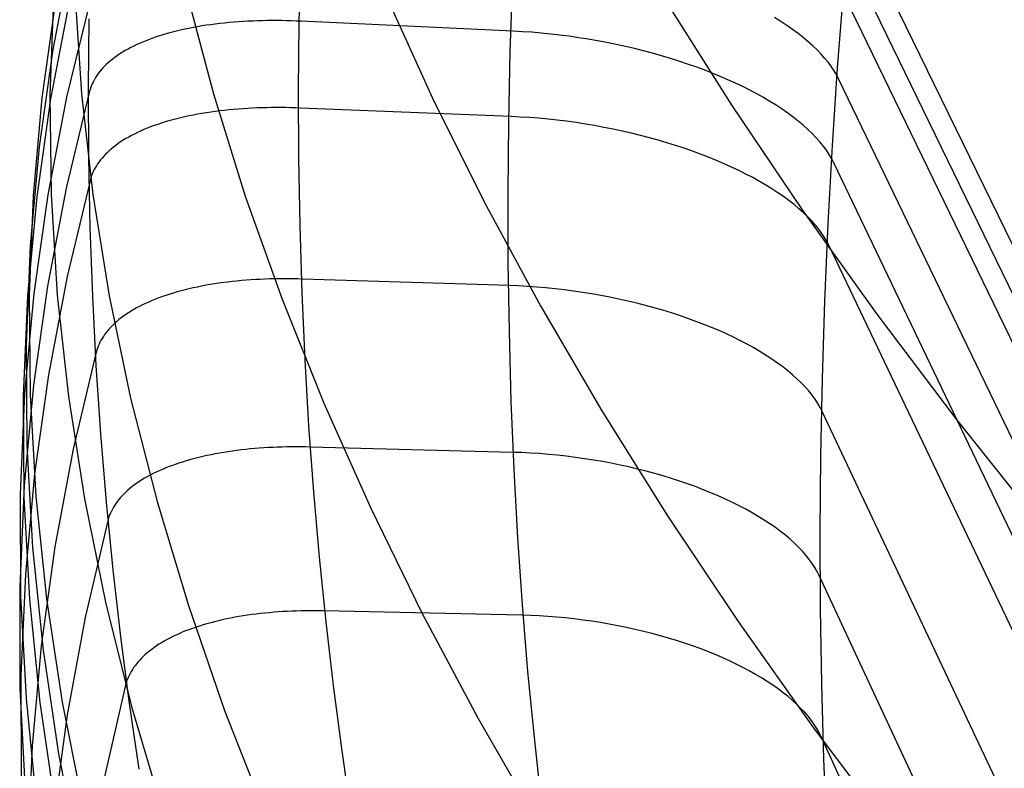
# Model space of a CAD drawing. Header units: millimetres. Extents: x 119 to 175.9, y -203.1 to -153.8.
# Tile 236 of 256: x 171.3 to 172.5, y -197.7 to -196.8. Entities that reach past the tile are written whole.
import ezdxf

# ---------------------------------------------------------------- set-up
doc = ezdxf.new("R2010")
doc.units = ezdxf.units.MM
doc.header["$MEASUREMENT"] = 0
doc.layers.add('Livello 03', color=5, linetype='Continuous', true_color=0x0000ff)

msp = doc.modelspace()

# ---------------------------------------------------------------- linework, layer by layer
at = {"layer": 'Livello 03'}
for p, q in [((174.3273, -200.7163, 53.0322), (172.3499, -196.6618, 44.7774)), ((171.3933, -196.7124, 45.2111), (171.3706, -196.8306, 45.4875)), ((171.6747, -196.7138, 44.6342), (171.6728, -196.7974, 44.6363)), ((174.3172, -200.7704, 53.0131), (172.3464, -196.7133, 44.7797)), ((171.9351, -196.7465, 44.565), (171.932, -196.8333, 44.5689)), ((172.3414, -196.7574, 44.7739), (172.334, -196.8531, 44.7736)), ((171.3739, -196.771, 45.4905), (171.3571, -196.89, 45.7685)), ((171.3713, -196.7662, 46.0765), (171.3668, -196.887, 46.3572)), ((171.4161, -196.7708, 44.9314), (171.3874, -196.8894, 45.2031)), ((171.3975, -196.763, 46.6633), (171.4055, -196.8853, 46.9451)), ((171.5348, -196.7604, 47.8204), (171.5678, -196.8851, 48.1001)), ((171.7796, -196.7639, 48.9351), (171.837, -196.8905, 49.208)), ((174.3068, -200.8222, 52.9891), (172.3429, -196.7648, 44.7817)), ((171.3905, -196.7725, 45.2082), (171.3677, -196.8915, 45.4835)), ((172.124, -196.772, 49.9919), (172.2046, -196.8996, 50.2543)), ((171.4146, -196.7929, 44.9191), (171.4138, -196.8784, 44.9185)), ((171.616, -196.7957, 44.6709), (171.6101, -196.796, 44.6736)), ((171.6218, -196.7955, 44.6683), (171.616, -196.7957, 44.6709)), ((171.6278, -196.7953, 44.6658), (171.6218, -196.7955, 44.6683)), ((171.6337, -196.7952, 44.6634), (171.6278, -196.7953, 44.6658)), ((171.6396, -196.7952, 44.6611), (171.6337, -196.7952, 44.6634)), ((171.6456, -196.7952, 44.659), (171.6396, -196.7952, 44.6611)), ((171.6515, -196.7952, 44.6569), (171.6456, -196.7952, 44.659)), ((171.6575, -196.7953, 44.655), (171.6515, -196.7952, 44.6569)), ((171.6634, -196.7955, 44.6532), (171.6575, -196.7953, 44.655)), ((171.6694, -196.7957, 44.6515), (171.6634, -196.7955, 44.6532)), ((171.6753, -196.7959, 44.6499), (171.6694, -196.7957, 44.6515)), ((172.2648, -196.7963, 44.657), (172.2571, -196.7915, 44.6495)), ((171.5274, -196.8069, 44.7273), (171.5224, -196.8081, 44.7317)), ((171.5324, -196.8057, 44.723), (171.5274, -196.8069, 44.7273)), ((171.5376, -196.8047, 44.7188), (171.5324, -196.8057, 44.723)), ((171.5428, -196.8037, 44.7147), (171.5376, -196.8047, 44.7188)), ((171.5481, -196.8027, 44.7107), (171.5428, -196.8037, 44.7147)), ((171.5535, -196.8018, 44.7068), (171.5481, -196.8027, 44.7107)), ((171.5589, -196.8009, 44.703), (171.5535, -196.8018, 44.7068)), ((171.5644, -196.8002, 44.6993), (171.5589, -196.8009, 44.703)), ((171.57, -196.7994, 44.6957), (171.5644, -196.8002, 44.6993)), ((171.5756, -196.7988, 44.6922), (171.57, -196.7994, 44.6957)), ((171.5812, -196.7982, 44.6888), (171.5756, -196.7988, 44.6922)), ((171.5869, -196.7976, 44.6855), (171.5812, -196.7982, 44.6888)), ((171.5927, -196.7971, 44.6824), (171.5869, -196.7976, 44.6855)), ((171.5984, -196.7967, 44.6793), (171.5927, -196.7971, 44.6824)), ((171.6043, -196.7963, 44.6764), (171.5984, -196.7967, 44.6793)), ((171.6101, -196.796, 44.6736), (171.6043, -196.7963, 44.6764)), ((171.6728, -196.7974, 44.6363), (171.672, -196.8809, 44.6409)), ((171.936, -196.8082, 44.5818), (171.6753, -196.7959, 44.6499)), ((172.2721, -196.8011, 44.6648), (172.2648, -196.7963, 44.657)), ((172.2792, -196.8061, 44.6729), (172.2721, -196.8011, 44.6648)), ((172.2859, -196.811, 44.6812), (172.2792, -196.8061, 44.6729)), ((171.4858, -196.8195, 44.7698), (171.4817, -196.8212, 44.775)), ((171.49, -196.8179, 44.7648), (171.4858, -196.8195, 44.7698)), ((171.4943, -196.8163, 44.7598), (171.49, -196.8179, 44.7648)), ((171.4988, -196.8148, 44.7549), (171.4943, -196.8163, 44.7598)), ((171.5033, -196.8134, 44.7501), (171.4988, -196.8148, 44.7549)), ((171.5079, -196.812, 44.7454), (171.5033, -196.8134, 44.7501)), ((171.5127, -196.8106, 44.7407), (171.5079, -196.812, 44.7454)), ((171.5175, -196.8093, 44.7362), (171.5127, -196.8106, 44.7407)), ((171.5224, -196.8081, 44.7317), (171.5175, -196.8093, 44.7362)), ((171.9473, -196.8088, 44.579), (171.936, -196.8082, 44.5818)), ((171.9587, -196.8096, 44.5766), (171.9473, -196.8088, 44.579)), ((171.9702, -196.8105, 44.5745), (171.9587, -196.8096, 44.5766)), ((171.9817, -196.8117, 44.5728), (171.9702, -196.8105, 44.5745)), ((171.9932, -196.813, 44.5715), (171.9817, -196.8117, 44.5728)), ((172.0048, -196.8145, 44.5706), (171.9932, -196.813, 44.5715)), ((172.0164, -196.8162, 44.57), (172.0048, -196.8145, 44.5706)), ((172.0279, -196.818, 44.5698), (172.0164, -196.8162, 44.57)), ((172.0394, -196.82, 44.5699), (172.0279, -196.818, 44.5698)), ((172.0509, -196.8222, 44.5705), (172.0394, -196.82, 44.5699)), ((172.2923, -196.8161, 44.6898), (172.2859, -196.811, 44.6812)), ((172.2983, -196.8211, 44.6985), (172.2923, -196.8161, 44.6898)), ((171.3706, -196.8306, 45.4875), (171.3536, -196.9503, 45.7646)), ((171.4594, -196.8321, 44.8068), (171.456, -196.8341, 44.8123)), ((171.4628, -196.8302, 44.8014), (171.4594, -196.8321, 44.8068)), ((171.4663, -196.8283, 44.796), (171.4628, -196.8302, 44.8014)), ((171.47, -196.8265, 44.7906), (171.4663, -196.8283, 44.796)), ((171.4738, -196.8247, 44.7854), (171.47, -196.8265, 44.7906)), ((171.4777, -196.8229, 44.7801), (171.4738, -196.8247, 44.7854)), ((171.4817, -196.8212, 44.775), (171.4777, -196.8229, 44.7801)), ((172.0623, -196.8245, 44.5714), (172.0509, -196.8222, 44.5705)), ((172.0737, -196.827, 44.5727), (172.0623, -196.8245, 44.5714)), ((172.085, -196.8296, 44.5743), (172.0737, -196.827, 44.5727)), ((172.0961, -196.8324, 44.5763), (172.085, -196.8296, 44.5743)), ((172.304, -196.8262, 44.7075), (172.2983, -196.8211, 44.6985)), ((172.3093, -196.8313, 44.7167), (172.304, -196.8262, 44.7075)), ((172.3143, -196.8365, 44.7261), (172.3093, -196.8313, 44.7167)), ((171.4441, -196.8424, 44.8346), (171.4414, -196.8445, 44.8403)), ((171.4469, -196.8403, 44.829), (171.4441, -196.8424, 44.8346)), ((171.4498, -196.8382, 44.8234), (171.4469, -196.8403, 44.829)), ((171.4529, -196.8361, 44.8178), (171.4498, -196.8382, 44.8234)), ((171.456, -196.8341, 44.8123), (171.4529, -196.8361, 44.8178)), ((171.932, -196.8333, 44.5689), (171.9301, -196.9199, 44.5758)), ((172.1072, -196.8354, 44.5787), (172.0961, -196.8324, 44.5763)), ((172.1182, -196.8385, 44.5814), (172.1072, -196.8354, 44.5787)), ((172.129, -196.8417, 44.5845), (172.1182, -196.8385, 44.5814)), ((172.1396, -196.8451, 44.5879), (172.129, -196.8417, 44.5845)), ((172.3188, -196.8416, 44.7356), (172.3143, -196.8365, 44.7261)), ((172.3231, -196.8468, 44.7453), (172.3188, -196.8416, 44.7356)), ((171.4299, -196.8557, 44.8688), (171.4279, -196.858, 44.8745)), ((171.4319, -196.8534, 44.863), (171.4299, -196.8557, 44.8688)), ((171.4341, -196.8512, 44.8573), (171.4319, -196.8534, 44.863)), ((171.4364, -196.8489, 44.8516), (171.4341, -196.8512, 44.8573)), ((171.4388, -196.8467, 44.8459), (171.4364, -196.8489, 44.8516)), ((171.4414, -196.8445, 44.8403), (171.4388, -196.8467, 44.8459)), ((172.1501, -196.8486, 44.5917), (172.1396, -196.8451, 44.5879)), ((172.1604, -196.8522, 44.5959), (172.1501, -196.8486, 44.5917)), ((172.1706, -196.8559, 44.6003), (172.1604, -196.8522, 44.5959)), ((172.1805, -196.8598, 44.6052), (172.1706, -196.8559, 44.6003)), ((172.3269, -196.852, 44.7552), (172.3231, -196.8468, 44.7453)), ((172.3303, -196.8571, 44.7652), (172.3269, -196.852, 44.7552)), ((172.334, -196.8531, 44.7736), (172.3277, -196.9489, 44.7763)), ((171.4215, -196.8675, 44.8974), (171.4202, -196.8699, 44.9031)), ((171.4229, -196.8651, 44.8916), (171.4215, -196.8675, 44.8974)), ((171.4245, -196.8627, 44.8859), (171.4229, -196.8651, 44.8916)), ((171.4261, -196.8604, 44.8802), (171.4245, -196.8627, 44.8859)), ((171.4279, -196.858, 44.8745), (171.4261, -196.8604, 44.8802)), ((172.1902, -196.8638, 44.6103), (172.1805, -196.8598, 44.6052)), ((172.1997, -196.8679, 44.6157), (172.1902, -196.8638, 44.6103)), ((172.209, -196.8721, 44.6215), (172.1997, -196.8679, 44.6157)), ((172.3334, -196.8623, 44.7753), (172.3303, -196.8571, 44.7652)), ((172.3361, -196.8674, 44.7856), (172.3334, -196.8623, 44.7753)), ((174.2854, -200.9196, 52.9299), (172.3361, -196.8674, 44.7856)), ((171.4138, -196.8784, 44.9185), (171.4143, -196.9638, 44.9206)), ((171.4162, -196.8797, 44.9257), (171.4155, -196.8821, 44.9313)), ((171.417, -196.8772, 44.9201), (171.4162, -196.8797, 44.9257)), ((171.4179, -196.8748, 44.9144), (171.417, -196.8772, 44.9201)), ((171.419, -196.8723, 44.9087), (171.4179, -196.8748, 44.9144)), ((171.4202, -196.8699, 44.9031), (171.419, -196.8723, 44.9087)), ((172.218, -196.8764, 44.6276), (172.209, -196.8721, 44.6215)), ((172.2267, -196.8808, 44.634), (172.218, -196.8764, 44.6276)), ((171.3571, -196.89, 45.7685), (171.3463, -197.0105, 46.0471)), ((171.3677, -196.8915, 45.4835), (171.3506, -197.0119, 45.7594)), ((171.3874, -196.8894, 45.2031), (171.3644, -197.0094, 45.4757)), ((171.3668, -196.887, 46.3572), (171.3684, -197.0091, 46.6381)), ((171.4155, -196.8821, 44.9313), (171.3868, -197.0012, 45.2003)), ((171.4055, -196.8853, 46.9451), (171.4196, -197.0088, 47.2266)), ((171.5678, -196.8851, 48.1001), (171.6069, -197.0109, 48.3788)), ((171.672, -196.8809, 44.6409), (171.6723, -196.9642, 44.6481)), ((171.837, -196.8905, 49.208), (171.9003, -197.0178, 49.4792)), ((172.2352, -196.8853, 44.6407), (172.2267, -196.8808, 44.634)), ((172.2434, -196.8899, 44.6476), (172.2352, -196.8853, 44.6407)), ((172.2513, -196.8946, 44.6549), (172.2434, -196.8899, 44.6476)), ((171.5925, -196.9044, 44.6876), (171.5868, -196.905, 44.6907)), ((171.5983, -196.9039, 44.6846), (171.5925, -196.9044, 44.6876)), ((171.604, -196.9035, 44.6817), (171.5983, -196.9039, 44.6846)), ((171.6098, -196.9032, 44.6789), (171.604, -196.9035, 44.6817)), ((171.6156, -196.9028, 44.6762), (171.6098, -196.9032, 44.6789)), ((171.6215, -196.9026, 44.6736), (171.6156, -196.9028, 44.6762)), ((171.6274, -196.9024, 44.6712), (171.6215, -196.9026, 44.6736)), ((171.6332, -196.9023, 44.6689), (171.6274, -196.9024, 44.6712)), ((171.6391, -196.9022, 44.6666), (171.6332, -196.9023, 44.6689)), ((171.645, -196.9021, 44.6645), (171.6391, -196.9022, 44.6666)), ((171.6509, -196.9021, 44.6625), (171.645, -196.9021, 44.6645)), ((171.6568, -196.9022, 44.6606), (171.6509, -196.9021, 44.6625)), ((171.6627, -196.9023, 44.6588), (171.6568, -196.9022, 44.6606)), ((171.6686, -196.9025, 44.6571), (171.6627, -196.9023, 44.6588)), ((171.6745, -196.9027, 44.6556), (171.6686, -196.9025, 44.6571)), ((171.9333, -196.9131, 44.5887), (171.6745, -196.9027, 44.6556)), ((172.2046, -196.8996, 50.2543), (172.2908, -197.0277, 50.5143)), ((172.2589, -196.8993, 44.6624), (172.2513, -196.8946, 44.6549)), ((172.2663, -196.9041, 44.6701), (172.2589, -196.8993, 44.6624)), ((172.2732, -196.9089, 44.6782), (172.2663, -196.9041, 44.6701)), ((171.5228, -196.9159, 44.7362), (171.5179, -196.9171, 44.7407)), ((171.5277, -196.9146, 44.7319), (171.5228, -196.9159, 44.7362)), ((171.5327, -196.9135, 44.7276), (171.5277, -196.9146, 44.7319)), ((171.5379, -196.9124, 44.7235), (171.5327, -196.9135, 44.7276)), ((171.5431, -196.9113, 44.7194), (171.5379, -196.9124, 44.7235)), ((171.5483, -196.9103, 44.7155), (171.5431, -196.9113, 44.7194)), ((171.5536, -196.9094, 44.7116), (171.5483, -196.9103, 44.7155)), ((171.559, -196.9085, 44.7079), (171.5536, -196.9094, 44.7116)), ((171.5645, -196.9077, 44.7042), (171.559, -196.9085, 44.7079)), ((171.57, -196.9069, 44.7007), (171.5645, -196.9077, 44.7042)), ((171.5756, -196.9062, 44.6972), (171.57, -196.9069, 44.7007)), ((171.5812, -196.9055, 44.6939), (171.5756, -196.9062, 44.6972)), ((171.5868, -196.905, 44.6907), (171.5812, -196.9055, 44.6939)), ((171.9445, -196.9137, 44.586), (171.9333, -196.9131, 44.5887)), ((171.9559, -196.9144, 44.5836), (171.9445, -196.9137, 44.586)), ((171.9673, -196.9153, 44.5816), (171.9559, -196.9144, 44.5836)), ((171.9787, -196.9164, 44.5799), (171.9673, -196.9153, 44.5816)), ((171.9901, -196.9176, 44.5787), (171.9787, -196.9164, 44.5799)), ((172.2799, -196.9139, 44.6864), (172.2732, -196.9089, 44.6782)), ((172.2862, -196.9188, 44.6949), (172.2799, -196.9139, 44.6864)), ((171.4864, -196.9276, 44.7739), (171.4823, -196.9292, 44.779)), ((171.4906, -196.9259, 44.769), (171.4864, -196.9276, 44.7739)), ((171.4949, -196.9243, 44.764), (171.4906, -196.9259, 44.769)), ((171.4993, -196.9228, 44.7592), (171.4949, -196.9243, 44.764)), ((171.5038, -196.9213, 44.7544), (171.4993, -196.9228, 44.7592)), ((171.5084, -196.9198, 44.7498), (171.5038, -196.9213, 44.7544)), ((171.5131, -196.9185, 44.7452), (171.5084, -196.9198, 44.7498)), ((171.5179, -196.9171, 44.7407), (171.5131, -196.9185, 44.7452)), ((171.9301, -196.9199, 44.5758), (171.9292, -197.0063, 44.5854)), ((172.0016, -196.919, 44.5778), (171.9901, -196.9176, 44.5787)), ((172.0131, -196.9206, 44.5772), (172.0016, -196.919, 44.5778)), ((172.0246, -196.9224, 44.577), (172.0131, -196.9206, 44.5772)), ((172.036, -196.9243, 44.5772), (172.0246, -196.9224, 44.577)), ((172.0474, -196.9264, 44.5778), (172.036, -196.9243, 44.5772)), ((172.0587, -196.9286, 44.5787), (172.0474, -196.9264, 44.5778)), ((172.07, -196.931, 44.58), (172.0587, -196.9286, 44.5787)), ((172.2922, -196.9238, 44.7036), (172.2862, -196.9188, 44.6949)), ((172.2979, -196.9289, 44.7125), (172.2922, -196.9238, 44.7036)), ((172.3032, -196.934, 44.7216), (172.2979, -196.9289, 44.7125)), ((171.4602, -196.9403, 44.8105), (171.4569, -196.9423, 44.8159)), ((171.4636, -196.9384, 44.8051), (171.4602, -196.9403, 44.8105)), ((171.4671, -196.9365, 44.7998), (171.4636, -196.9384, 44.8051)), ((171.4707, -196.9346, 44.7945), (171.4671, -196.9365, 44.7998)), ((171.4745, -196.9328, 44.7893), (171.4707, -196.9346, 44.7945)), ((171.4783, -196.931, 44.7841), (171.4745, -196.9328, 44.7893)), ((171.4823, -196.9292, 44.779), (171.4783, -196.931, 44.7841)), ((172.0812, -196.9336, 44.5816), (172.07, -196.931, 44.58)), ((172.0923, -196.9363, 44.5836), (172.0812, -196.9336, 44.5816)), ((172.1033, -196.9392, 44.586), (172.0923, -196.9363, 44.5836)), ((172.1141, -196.9422, 44.5887), (172.1033, -196.9392, 44.586)), ((172.3081, -196.9391, 44.7309), (172.3032, -196.934, 44.7216)), ((172.3126, -196.9442, 44.7404), (172.3081, -196.9391, 44.7309)), ((171.3536, -196.9503, 45.7646), (171.3426, -197.0715, 46.0423)), ((171.4423, -196.9529, 44.8435), (171.4398, -196.9551, 44.8491)), ((171.445, -196.9507, 44.838), (171.4423, -196.9529, 44.8435)), ((171.4478, -196.9486, 44.8324), (171.445, -196.9507, 44.838)), ((171.4507, -196.9464, 44.8269), (171.4478, -196.9486, 44.8324)), ((171.4537, -196.9444, 44.8214), (171.4507, -196.9464, 44.8269)), ((171.4569, -196.9423, 44.8159), (171.4537, -196.9444, 44.8214)), ((172.1248, -196.9453, 44.5918), (172.1141, -196.9422, 44.5887)), ((172.1354, -196.9486, 44.5952), (172.1248, -196.9453, 44.5918)), ((172.1458, -196.9521, 44.599), (172.1354, -196.9486, 44.5952)), ((172.1561, -196.9556, 44.6031), (172.1458, -196.9521, 44.599)), ((172.3168, -196.9493, 44.75), (172.3126, -196.9442, 44.7404)), ((172.3206, -196.9545, 44.7598), (172.3168, -196.9493, 44.75)), ((172.3277, -196.9489, 44.7763), (172.3225, -197.0446, 44.7821)), ((171.4143, -196.9638, 44.9206), (171.416, -197.0491, 44.9253)), ((171.4309, -196.9641, 44.8717), (171.429, -196.9665, 44.8774)), ((171.4329, -196.9618, 44.8661), (171.4309, -196.9641, 44.8717)), ((171.4351, -196.9595, 44.8604), (171.4329, -196.9618, 44.8661)), ((171.4374, -196.9573, 44.8548), (171.4351, -196.9595, 44.8604)), ((171.4398, -196.9551, 44.8491), (171.4374, -196.9573, 44.8548)), ((171.6723, -196.9642, 44.6481), (171.6737, -197.0472, 44.658)), ((172.1661, -196.9593, 44.6076), (172.1561, -196.9556, 44.6031)), ((172.176, -196.9631, 44.6124), (172.1661, -196.9593, 44.6076)), ((172.1856, -196.967, 44.6175), (172.176, -196.9631, 44.6124)), ((172.3241, -196.9596, 44.7697), (172.3206, -196.9545, 44.7598)), ((172.3271, -196.9648, 44.7798), (172.3241, -196.9596, 44.7697)), ((172.3298, -196.9699, 44.79), (172.3271, -196.9648, 44.7798)), ((171.4226, -196.976, 44.9), (171.4213, -196.9784, 44.9057)), ((171.424, -196.9736, 44.8944), (171.4226, -196.976, 44.9)), ((171.4255, -196.9712, 44.8887), (171.424, -196.9736, 44.8944)), ((171.4272, -196.9688, 44.8831), (171.4255, -196.9712, 44.8887)), ((171.429, -196.9665, 44.8774), (171.4272, -196.9688, 44.8831)), ((172.1951, -196.9711, 44.6229), (172.1856, -196.967, 44.6175)), ((172.2042, -196.9752, 44.6286), (172.1951, -196.9711, 44.6229)), ((172.2132, -196.9795, 44.6347), (172.2042, -196.9752, 44.6286)), ((174.2637, -201.0111, 52.8625), (172.3298, -196.9699, 44.79)), ((171.4173, -196.9881, 44.928), (171.4166, -196.9906, 44.9336)), ((171.4181, -196.9857, 44.9225), (171.4173, -196.9881, 44.928)), ((171.419, -196.9832, 44.9169), (171.4181, -196.9857, 44.9225)), ((171.4201, -196.9808, 44.9113), (171.419, -196.9832, 44.9169)), ((171.4213, -196.9784, 44.9057), (171.4201, -196.9808, 44.9113)), ((172.2219, -196.9838, 44.641), (172.2132, -196.9795, 44.6347)), ((172.2303, -196.9882, 44.6476), (172.2219, -196.9838, 44.641)), ((172.2384, -196.9928, 44.6546), (172.2303, -196.9882, 44.6476)), ((171.3868, -197.0012, 45.2003), (171.3638, -197.1217, 45.4702)), ((171.4166, -196.9906, 44.9336), (171.3881, -197.1099, 45.1998)), ((172.2463, -196.9974, 44.6617), (172.2384, -196.9928, 44.6546)), ((172.2538, -197.002, 44.6692), (172.2463, -196.9974, 44.6617)), ((171.3506, -197.0119, 45.7594), (171.3394, -197.1337, 46.0359)), ((171.3463, -197.0105, 46.0471), (171.3414, -197.1325, 46.3261)), ((171.3644, -197.0094, 45.4757), (171.3472, -197.1308, 45.7491)), ((171.3684, -197.0091, 46.6381), (171.3759, -197.1325, 46.919)), ((171.4196, -197.0088, 47.2266), (171.4397, -197.1335, 47.5079)), ((171.6069, -197.0109, 48.3788), (171.6521, -197.1376, 48.6564)), ((171.9292, -197.0063, 44.5854), (171.9294, -197.0923, 44.5978)), ((172.2611, -197.0068, 44.6769), (172.2538, -197.002, 44.6692)), ((172.268, -197.0116, 44.6848), (172.2611, -197.0068, 44.6769)), ((172.2746, -197.0165, 44.693), (172.268, -197.0116, 44.6848)), ((171.9003, -197.0178, 49.4792), (171.9696, -197.1459, 49.7486)), ((172.2809, -197.0214, 44.7014), (172.2746, -197.0165, 44.693)), ((172.2869, -197.0264, 44.7101), (172.2809, -197.0214, 44.7014)), ((172.2925, -197.0314, 44.7189), (172.2869, -197.0264, 44.7101)), ((172.2908, -197.0277, 50.5143), (172.3826, -197.1562, 50.7719)), ((172.2977, -197.0364, 44.7279), (172.2925, -197.0314, 44.7189)), ((172.3026, -197.0415, 44.7371), (172.2977, -197.0364, 44.7279)), ((171.416, -197.0491, 44.9253), (171.4191, -197.1342, 44.9326)), ((171.6737, -197.0472, 44.658), (171.6763, -197.1299, 44.6704)), ((172.3071, -197.0466, 44.7465), (172.3026, -197.0415, 44.7371)), ((172.3113, -197.0517, 44.7561), (172.3071, -197.0466, 44.7465)), ((172.3225, -197.0446, 44.7821), (172.3184, -197.1401, 44.7911)), ((172.3151, -197.0568, 44.7658), (172.3113, -197.0517, 44.7561)), ((172.3185, -197.0619, 44.7756), (172.3151, -197.0568, 44.7658)), ((172.3215, -197.067, 44.7856), (172.3185, -197.0619, 44.7756)), ((171.3426, -197.0715, 46.0423), (171.3376, -197.194, 46.3203)), ((172.3241, -197.0721, 44.7956), (172.3215, -197.067, 44.7856)), ((174.242, -201.0994, 52.7909), (172.3241, -197.0721, 44.7956)), ((171.9294, -197.0923, 44.5978), (171.9308, -197.1779, 44.6129)), ((171.3881, -197.1099, 45.1998), (171.3652, -197.2305, 45.467)), ((171.3638, -197.1217, 45.4702), (171.3466, -197.2435, 45.7409)), ((171.5532, -197.1216, 44.7334), (171.548, -197.1227, 44.7373)), ((171.5584, -197.1206, 44.7296), (171.5532, -197.1216, 44.7334)), ((171.5637, -197.1197, 44.726), (171.5584, -197.1206, 44.7296)), ((171.5691, -197.1188, 44.7224), (171.5637, -197.1197, 44.726)), ((171.5745, -197.118, 44.719), (171.5691, -197.1188, 44.7224)), ((171.58, -197.1173, 44.7156), (171.5745, -197.118, 44.719)), ((171.5855, -197.1166, 44.7124), (171.58, -197.1173, 44.7156)), ((171.591, -197.1159, 44.7092), (171.5855, -197.1166, 44.7124)), ((171.5966, -197.1154, 44.7062), (171.591, -197.1159, 44.7092)), ((171.6023, -197.1148, 44.7033), (171.5966, -197.1154, 44.7062)), ((171.6079, -197.1144, 44.7004), (171.6023, -197.1148, 44.7033)), ((171.6136, -197.1139, 44.6977), (171.6079, -197.1144, 44.7004)), ((171.6194, -197.1136, 44.6951), (171.6136, -197.1139, 44.6977)), ((171.6251, -197.1133, 44.6926), (171.6194, -197.1136, 44.6951)), ((171.6309, -197.113, 44.6903), (171.6251, -197.1133, 44.6926)), ((171.6367, -197.1128, 44.688), (171.6309, -197.113, 44.6903)), ((171.6425, -197.1127, 44.6858), (171.6367, -197.1128, 44.688)), ((171.6483, -197.1126, 44.6837), (171.6425, -197.1127, 44.6858)), ((171.6541, -197.1126, 44.6818), (171.6483, -197.1126, 44.6837)), ((171.6599, -197.1126, 44.68), (171.6541, -197.1126, 44.6818)), ((171.6657, -197.1126, 44.6782), (171.6599, -197.1126, 44.68)), ((171.6715, -197.1127, 44.6766), (171.6657, -197.1126, 44.6782)), ((171.6772, -197.1129, 44.6751), (171.6715, -197.1127, 44.6766)), ((171.9315, -197.121, 44.6102), (171.6772, -197.1129, 44.6751)), ((171.9426, -197.1214, 44.6076), (171.9315, -197.121, 44.6102)), ((171.9537, -197.122, 44.6053), (171.9426, -197.1214, 44.6076)), ((171.9649, -197.1228, 44.6033), (171.9537, -197.122, 44.6053)), ((171.3394, -197.1337, 46.0359), (171.3342, -197.2568, 46.3128)), ((171.3472, -197.1308, 45.7491), (171.3358, -197.2535, 46.0231)), ((171.3414, -197.1325, 46.3261), (171.3425, -197.2558, 46.6052)), ((171.3759, -197.1325, 46.919), (171.3896, -197.2572, 47.1997)), ((171.4191, -197.1342, 44.9326), (171.4234, -197.219, 44.9425)), ((171.4397, -197.1335, 47.5079), (171.466, -197.2594, 47.7885)), ((171.505, -197.1345, 44.7761), (171.5007, -197.1361, 44.7808)), ((171.5094, -197.133, 44.7714), (171.505, -197.1345, 44.7761)), ((171.514, -197.1315, 44.7669), (171.5094, -197.133, 44.7714)), ((171.5186, -197.1301, 44.7624), (171.514, -197.1315, 44.7669)), ((171.5233, -197.1287, 44.758), (171.5186, -197.1301, 44.7624)), ((171.5281, -197.1274, 44.7536), (171.5233, -197.1287, 44.758)), ((171.5329, -197.1261, 44.7494), (171.5281, -197.1274, 44.7536)), ((171.5379, -197.1249, 44.7453), (171.5329, -197.1261, 44.7494)), ((171.5429, -197.1238, 44.7412), (171.5379, -197.1249, 44.7453)), ((171.548, -197.1227, 44.7373), (171.5429, -197.1238, 44.7412)), ((171.6763, -197.1299, 44.6704), (171.6799, -197.212, 44.6854)), ((171.9762, -197.1238, 44.6018), (171.9649, -197.1228, 44.6033)), ((171.9874, -197.1249, 44.6005), (171.9762, -197.1238, 44.6018)), ((171.9987, -197.1262, 44.5997), (171.9874, -197.1249, 44.6005)), ((172.01, -197.1277, 44.5992), (171.9987, -197.1262, 44.5997)), ((172.0212, -197.1293, 44.599), (172.01, -197.1277, 44.5992)), ((172.0325, -197.1312, 44.5992), (172.0212, -197.1293, 44.599)), ((172.0437, -197.1331, 44.5998), (172.0325, -197.1312, 44.5992)), ((172.0548, -197.1353, 44.6007), (172.0437, -197.1331, 44.5998)), ((171.4769, -197.1465, 44.8105), (171.4734, -197.1484, 44.8157)), ((171.4806, -197.1447, 44.8054), (171.4769, -197.1465, 44.8105)), ((171.4844, -197.1429, 44.8004), (171.4806, -197.1447, 44.8054)), ((171.4883, -197.1411, 44.7954), (171.4844, -197.1429, 44.8004)), ((171.4923, -197.1394, 44.7905), (171.4883, -197.1411, 44.7954)), ((171.4965, -197.1377, 44.7856), (171.4923, -197.1394, 44.7905)), ((171.5007, -197.1361, 44.7808), (171.4965, -197.1377, 44.7856)), ((171.6521, -197.1376, 48.6564), (171.7033, -197.2653, 48.9328)), ((171.9696, -197.1459, 49.7486), (172.0447, -197.2747, 50.0161)), ((172.0659, -197.1376, 44.602), (172.0548, -197.1353, 44.6007)), ((172.0769, -197.14, 44.6036), (172.0659, -197.1376, 44.602)), ((172.0878, -197.1426, 44.6056), (172.0769, -197.14, 44.6036)), ((172.0986, -197.1454, 44.608), (172.0878, -197.1426, 44.6056)), ((172.1093, -197.1483, 44.6107), (172.0986, -197.1454, 44.608)), ((172.3184, -197.1401, 44.7911), (172.3154, -197.2353, 44.8032)), ((171.4572, -197.1585, 44.8422), (171.4544, -197.1606, 44.8476)), ((171.4602, -197.1564, 44.8368), (171.4572, -197.1585, 44.8422)), ((171.4633, -197.1544, 44.8315), (171.4602, -197.1564, 44.8368)), ((171.4666, -197.1523, 44.8262), (171.4633, -197.1544, 44.8315)), ((171.4699, -197.1504, 44.8209), (171.4666, -197.1523, 44.8262)), ((171.4734, -197.1484, 44.8157), (171.4699, -197.1504, 44.8209)), ((172.1198, -197.1513, 44.6137), (172.1093, -197.1483, 44.6107)), ((172.1302, -197.1545, 44.6171), (172.1198, -197.1513, 44.6137)), ((172.1404, -197.1578, 44.6208), (172.1302, -197.1545, 44.6171)), ((172.1505, -197.1613, 44.6249), (172.1404, -197.1578, 44.6208)), ((172.3826, -197.1562, 50.7719), (172.48, -197.2851, 51.0269)), ((171.4442, -197.1694, 44.8694), (171.4419, -197.1717, 44.875)), ((171.4465, -197.1672, 44.8639), (171.4442, -197.1694, 44.8694)), ((171.449, -197.165, 44.8585), (171.4465, -197.1672, 44.8639)), ((171.4516, -197.1628, 44.853), (171.449, -197.165, 44.8585)), ((171.4544, -197.1606, 44.8476), (171.4516, -197.1628, 44.853)), ((172.1604, -197.1649, 44.6292), (172.1505, -197.1613, 44.6249)), ((172.17, -197.1686, 44.6339), (172.1604, -197.1649, 44.6292)), ((172.1795, -197.1724, 44.639), (172.17, -197.1686, 44.6339)), ((171.4341, -197.181, 44.8971), (171.4325, -197.1834, 44.9026)), ((171.4359, -197.1786, 44.8916), (171.4341, -197.181, 44.8971)), ((171.4378, -197.1763, 44.886), (171.4359, -197.1786, 44.8916)), ((171.4398, -197.174, 44.8805), (171.4378, -197.1763, 44.886)), ((171.4419, -197.1717, 44.875), (171.4398, -197.174, 44.8805)), ((171.9308, -197.1779, 44.6129), (171.9332, -197.2629, 44.6308)), ((172.1888, -197.1763, 44.6443), (172.1795, -197.1724, 44.639)), ((172.1978, -197.1804, 44.6499), (172.1888, -197.1763, 44.6443)), ((172.2066, -197.1845, 44.6558), (172.1978, -197.1804, 44.6499)), ((171.3376, -197.194, 46.3203), (171.3385, -197.3178, 46.5986)), ((171.4272, -197.193, 44.9247), (171.4261, -197.1954, 44.9302)), ((171.4283, -197.1906, 44.9192), (171.4272, -197.193, 44.9247)), ((171.4296, -197.1882, 44.9137), (171.4283, -197.1906, 44.9192)), ((171.431, -197.1858, 44.9082), (171.4296, -197.1882, 44.9137)), ((171.4325, -197.1834, 44.9026), (171.431, -197.1858, 44.9082)), ((172.2151, -197.1888, 44.6621), (172.2066, -197.1845, 44.6558)), ((172.2234, -197.1931, 44.6686), (172.2151, -197.1888, 44.6621)), ((172.2314, -197.1976, 44.6754), (172.2234, -197.1931, 44.6686)), ((171.4237, -197.2028, 44.9465), (171.3956, -197.3219, 45.207)), ((171.4244, -197.2003, 44.9411), (171.4237, -197.2028, 44.9465)), ((171.4252, -197.1979, 44.9357), (171.4244, -197.2003, 44.9411)), ((171.4261, -197.1954, 44.9302), (171.4252, -197.1979, 44.9357)), ((172.2391, -197.2021, 44.6824), (172.2314, -197.1976, 44.6754)), ((172.2465, -197.2067, 44.6897), (172.2391, -197.2021, 44.6824)), ((172.2537, -197.2113, 44.6973), (172.2465, -197.2067, 44.6897)), ((171.4234, -197.219, 44.9425), (171.4291, -197.3033, 44.955)), ((171.6799, -197.212, 44.6854), (171.6847, -197.2937, 44.7029)), ((172.2605, -197.2161, 44.7051), (172.2537, -197.2113, 44.6973)), ((172.267, -197.2209, 44.7131), (172.2605, -197.2161, 44.7051)), ((171.3652, -197.2305, 45.467), (171.3481, -197.3524, 45.7349)), ((172.2732, -197.2257, 44.7213), (172.267, -197.2209, 44.7131)), ((172.279, -197.2306, 44.7298), (172.2732, -197.2257, 44.7213)), ((172.2845, -197.2355, 44.7384), (172.279, -197.2306, 44.7298)), ((172.2897, -197.2405, 44.7473), (172.2845, -197.2355, 44.7384)), ((172.2945, -197.2455, 44.7563), (172.2897, -197.2405, 44.7473)), ((172.3154, -197.2353, 44.8032), (172.3135, -197.3301, 44.8183)), ((171.3358, -197.2535, 46.0231), (171.3304, -197.3774, 46.2975)), ((171.3466, -197.2435, 45.7409), (171.3352, -197.3665, 46.0122)), ((172.2989, -197.2505, 44.7655), (172.2945, -197.2455, 44.7563)), ((172.303, -197.2556, 44.7749), (172.2989, -197.2505, 44.7655)), ((171.3342, -197.2568, 46.3128), (171.335, -197.3812, 46.59)), ((171.3425, -197.2558, 46.6052), (171.3496, -197.3803, 46.8844)), ((171.3896, -197.2572, 47.1997), (171.4093, -197.3831, 47.48)), ((171.466, -197.2594, 47.7885), (171.4984, -197.3863, 48.0685)), ((171.7033, -197.2653, 48.9328), (171.7606, -197.3938, 49.2078)), ((171.9332, -197.2629, 44.6308), (171.9367, -197.3472, 44.6515)), ((172.3067, -197.2607, 44.7844), (172.303, -197.2556, 44.7749)), ((172.31, -197.2657, 44.794), (172.3067, -197.2607, 44.7844)), ((172.313, -197.2708, 44.8038), (172.31, -197.2657, 44.794)), ((172.0447, -197.2747, 50.0161), (172.1256, -197.404, 50.2815)), ((172.3156, -197.2759, 44.8136), (172.313, -197.2708, 44.8038)), ((174.1986, -201.2702, 52.6417), (172.3156, -197.2759, 44.8136)), ((172.48, -197.2851, 51.0269), (172.5828, -197.4143, 51.2792)), ((171.4291, -197.3033, 44.955), (171.4359, -197.3871, 44.9701)), ((171.6847, -197.2937, 44.7029), (171.6906, -197.3746, 44.723)), ((171.3385, -197.3178, 46.5986), (171.3454, -197.4429, 46.8768)), ((171.3956, -197.3219, 45.207), (171.3731, -197.4422, 45.4684)), ((171.5699, -197.3278, 44.7618), (171.5648, -197.3288, 44.7655)), ((171.5751, -197.3268, 44.7582), (171.5699, -197.3278, 44.7618)), ((171.5804, -197.3259, 44.7548), (171.5751, -197.3268, 44.7582)), ((171.5857, -197.3251, 44.7514), (171.5804, -197.3259, 44.7548)), ((171.591, -197.3243, 44.7481), (171.5857, -197.3251, 44.7514)), ((171.5964, -197.3236, 44.745), (171.591, -197.3243, 44.7481)), ((171.6019, -197.3229, 44.7419), (171.5964, -197.3236, 44.745)), ((171.6074, -197.3223, 44.7389), (171.6019, -197.3229, 44.7419)), ((171.6129, -197.3217, 44.7361), (171.6074, -197.3223, 44.7389)), ((171.6184, -197.3212, 44.7333), (171.6129, -197.3217, 44.7361)), ((171.624, -197.3208, 44.7307), (171.6184, -197.3212, 44.7333)), ((171.6296, -197.3204, 44.7282), (171.624, -197.3208, 44.7307)), ((171.6353, -197.3201, 44.7257), (171.6296, -197.3204, 44.7282)), ((171.6409, -197.3198, 44.7234), (171.6353, -197.3201, 44.7257)), ((171.6466, -197.3196, 44.7212), (171.6409, -197.3198, 44.7234)), ((171.6523, -197.3194, 44.7191), (171.6466, -197.3196, 44.7212)), ((171.6579, -197.3192, 44.7171), (171.6523, -197.3194, 44.7191)), ((171.6636, -197.3192, 44.7152), (171.6579, -197.3192, 44.7171)), ((171.6693, -197.3192, 44.7134), (171.6636, -197.3192, 44.7152)), ((171.675, -197.3192, 44.7117), (171.6693, -197.3192, 44.7134)), ((171.6807, -197.3193, 44.7101), (171.675, -197.3192, 44.7117)), ((171.6864, -197.3194, 44.7086), (171.6807, -197.3193, 44.7101)), ((171.9356, -197.3259, 44.6456), (171.6864, -197.3194, 44.7086)), ((171.9464, -197.3262, 44.643), (171.9356, -197.3259, 44.6456)), ((171.9574, -197.3268, 44.6408), (171.9464, -197.3262, 44.643)), ((171.9683, -197.3275, 44.6389), (171.9574, -197.3268, 44.6408)), ((171.9793, -197.3284, 44.6374), (171.9683, -197.3275, 44.6389)), ((171.5263, -197.3388, 44.7981), (171.5219, -197.3403, 44.8025)), ((171.5308, -197.3374, 44.7937), (171.5263, -197.3388, 44.7981)), ((171.5355, -197.336, 44.7894), (171.5308, -197.3374, 44.7937)), ((171.5401, -197.3347, 44.7852), (171.5355, -197.336, 44.7894)), ((171.5449, -197.3334, 44.7811), (171.5401, -197.3347, 44.7852)), ((171.5498, -197.3321, 44.777), (171.5449, -197.3334, 44.7811)), ((171.5547, -197.331, 44.7731), (171.5498, -197.3321, 44.777)), ((171.5597, -197.3298, 44.7692), (171.5547, -197.331, 44.7731)), ((171.5648, -197.3288, 44.7655), (171.5597, -197.3298, 44.7692)), ((171.9904, -197.3295, 44.6362), (171.9793, -197.3284, 44.6374)), ((172.0014, -197.3307, 44.6354), (171.9904, -197.3295, 44.6362)), ((172.0125, -197.3321, 44.6349), (172.0014, -197.3307, 44.6354)), ((172.0235, -197.3337, 44.6347), (172.0125, -197.3321, 44.6349)), ((172.0345, -197.3354, 44.6349), (172.0235, -197.3337, 44.6347)), ((172.0455, -197.3373, 44.6355), (172.0345, -197.3354, 44.6349)), ((172.0564, -197.3394, 44.6364), (172.0455, -197.3373, 44.6355)), ((172.0673, -197.3416, 44.6377), (172.0564, -197.3394, 44.6364)), ((172.3135, -197.3301, 44.8183), (172.3127, -197.4244, 44.8365)), ((171.4936, -197.3521, 44.8357), (171.49, -197.354, 44.8407)), ((171.4974, -197.3503, 44.8308), (171.4936, -197.3521, 44.8357)), ((171.5012, -197.3485, 44.8259), (171.4974, -197.3503, 44.8308)), ((171.5051, -197.3468, 44.8211), (171.5012, -197.3485, 44.8259)), ((171.5092, -197.3451, 44.8164), (171.5051, -197.3468, 44.8211)), ((171.5133, -197.3434, 44.8117), (171.5092, -197.3451, 44.8164)), ((171.5176, -197.3419, 44.8071), (171.5133, -197.3434, 44.8117)), ((171.5219, -197.3403, 44.8025), (171.5176, -197.3419, 44.8071)), ((171.9367, -197.3472, 44.6515), (171.9413, -197.4308, 44.6749)), ((172.0781, -197.3439, 44.6393), (172.0673, -197.3416, 44.6377)), ((172.0887, -197.3465, 44.6413), (172.0781, -197.3439, 44.6393)), ((172.0993, -197.3491, 44.6436), (172.0887, -197.3465, 44.6413)), ((172.1098, -197.352, 44.6462), (172.0993, -197.3491, 44.6436)), ((172.1201, -197.3549, 44.6492), (172.1098, -197.352, 44.6462)), ((171.3481, -197.3524, 45.7349), (171.3367, -197.4755, 46.0035)), ((171.4736, -197.3639, 44.8663), (171.4707, -197.366, 44.8715)), ((171.4767, -197.3619, 44.8611), (171.4736, -197.3639, 44.8663)), ((171.4798, -197.3598, 44.8559), (171.4767, -197.3619, 44.8611)), ((171.4831, -197.3578, 44.8508), (171.4798, -197.3598, 44.8559)), ((171.4865, -197.3559, 44.8457), (171.4831, -197.3578, 44.8508)), ((171.49, -197.354, 44.8407), (171.4865, -197.3559, 44.8457)), ((172.1303, -197.358, 44.6525), (172.1201, -197.3549, 44.6492)), ((172.1403, -197.3613, 44.6561), (172.1303, -197.358, 44.6525)), ((172.1502, -197.3646, 44.6601), (172.1403, -197.3613, 44.6561)), ((171.3352, -197.3665, 46.0122), (171.3297, -197.4908, 46.2839)), ((171.4602, -197.3747, 44.8928), (171.4579, -197.3769, 44.8982)), ((171.4627, -197.3725, 44.8874), (171.4602, -197.3747, 44.8928)), ((171.4652, -197.3703, 44.8821), (171.4627, -197.3725, 44.8874)), ((171.4679, -197.3681, 44.8768), (171.4652, -197.3703, 44.8821)), ((171.4707, -197.366, 44.8715), (171.4679, -197.3681, 44.8768)), ((171.6906, -197.3746, 44.723), (171.6976, -197.4548, 44.7455)), ((172.1599, -197.3681, 44.6644), (172.1502, -197.3646, 44.6601)), ((172.1694, -197.3718, 44.669), (172.1599, -197.3681, 44.6644)), ((172.1786, -197.3755, 44.6739), (172.1694, -197.3718, 44.669)), ((172.1877, -197.3794, 44.6791), (172.1786, -197.3755, 44.6739)), ((171.3304, -197.3774, 46.2975), (171.3309, -197.5025, 46.5721)), ((171.335, -197.3812, 46.59), (171.3417, -197.5068, 46.8672)), ((171.3496, -197.3803, 46.8844), (171.3628, -197.5061, 47.1634)), ((171.4093, -197.3831, 47.48), (171.4351, -197.5101, 47.7599)), ((171.4359, -197.3871, 44.9701), (171.4441, -197.4703, 44.9878)), ((171.4481, -197.3885, 44.9251), (171.4464, -197.3909, 44.9305)), ((171.4498, -197.3861, 44.9197), (171.4481, -197.3885, 44.9251)), ((171.4516, -197.3838, 44.9143), (171.4498, -197.3861, 44.9197)), ((171.4536, -197.3815, 44.9089), (171.4516, -197.3838, 44.9143)), ((171.4557, -197.3792, 44.9035), (171.4536, -197.3815, 44.9089)), ((171.4579, -197.3769, 44.8982), (171.4557, -197.3792, 44.9035)), ((171.4984, -197.3863, 48.0685), (171.5369, -197.5143, 48.3476)), ((172.1966, -197.3833, 44.6846), (172.1877, -197.3794, 44.6791)), ((172.2052, -197.3874, 44.6904), (172.1966, -197.3833, 44.6846)), ((172.2135, -197.3916, 44.6965), (172.2052, -197.3874, 44.6904)), ((171.4412, -197.4005, 44.9521), (171.4402, -197.4029, 44.9574)), ((171.4423, -197.3981, 44.9467), (171.4412, -197.4005, 44.9521)), ((171.4436, -197.3957, 44.9413), (171.4423, -197.3981, 44.9467)), ((171.445, -197.3933, 44.9359), (171.4436, -197.3957, 44.9413)), ((171.4464, -197.3909, 44.9305), (171.445, -197.3933, 44.9359)), ((171.7606, -197.3938, 49.2078), (171.8239, -197.5231, 49.4811)), ((172.2216, -197.3959, 44.7029), (172.2135, -197.3916, 44.6965)), ((172.2295, -197.4002, 44.7095), (172.2216, -197.3959, 44.7029)), ((172.237, -197.4046, 44.7164), (172.2295, -197.4002, 44.7095)), ((171.4378, -197.4102, 44.9734), (171.4102, -197.5288, 45.2276)), ((171.4385, -197.4078, 44.9681), (171.4378, -197.4102, 44.9734)), ((171.4393, -197.4054, 44.9628), (171.4385, -197.4078, 44.9681)), ((171.4402, -197.4029, 44.9574), (171.4393, -197.4054, 44.9628)), ((172.1256, -197.404, 50.2815), (172.2123, -197.5338, 50.5445)), ((172.2443, -197.4092, 44.7235), (172.237, -197.4046, 44.7164)), ((172.2513, -197.4138, 44.7309), (172.2443, -197.4092, 44.7235)), ((172.258, -197.4184, 44.7385), (172.2513, -197.4138, 44.7309)), ((172.2643, -197.4231, 44.7463), (172.258, -197.4184, 44.7385)), ((172.2704, -197.4279, 44.7544), (172.2643, -197.4231, 44.7463)), ((172.3127, -197.4244, 44.8365), (172.3131, -197.5181, 44.8577)), ((171.9413, -197.4308, 44.6749), (171.947, -197.5135, 44.7009)), ((172.2761, -197.4328, 44.7627), (172.2704, -197.4279, 44.7544)), ((172.2815, -197.4376, 44.7711), (172.2761, -197.4328, 44.7627)), ((171.3454, -197.4429, 46.8768), (171.3584, -197.5691, 47.155)), ((171.3731, -197.4422, 45.4684), (171.3562, -197.5638, 45.7305)), ((172.2865, -197.4426, 44.7798), (172.2815, -197.4376, 44.7711)), ((172.2913, -197.4475, 44.7886), (172.2865, -197.4426, 44.7798)), ((172.2956, -197.4525, 44.7976), (172.2913, -197.4475, 44.7886)), ((171.6976, -197.4548, 44.7455), (171.7056, -197.5342, 44.7706)), ((172.2996, -197.4575, 44.8067), (172.2956, -197.4525, 44.7976)), ((172.3032, -197.4625, 44.816), (172.2996, -197.4575, 44.8067)), ((171.4441, -197.4703, 44.9878), (171.4535, -197.5528, 45.008)), ((172.3065, -197.4675, 44.8254), (172.3032, -197.4625, 44.816)), ((172.3094, -197.4725, 44.8349), (172.3065, -197.4675, 44.8254)), ((172.3119, -197.4775, 44.8445), (172.3094, -197.4725, 44.8349)), ((171.3367, -197.4755, 46.0035), (171.3312, -197.5997, 46.2724)), ((174.1555, -201.4365, 52.4882), (172.3119, -197.4775, 44.8445)), ((171.3297, -197.4908, 46.2839), (171.3301, -197.6161, 46.5559)), ((171.3309, -197.5025, 46.5721), (171.3375, -197.6287, 46.8469)), ((171.3417, -197.5068, 46.8672), (171.3545, -197.6334, 47.1443)), ((171.3628, -197.5061, 47.1634), (171.382, -197.633, 47.4422)), ((171.4351, -197.5101, 47.7599), (171.4671, -197.6382, 48.0391)), ((171.5369, -197.5143, 48.3476), (171.5815, -197.6432, 48.6256)), ((171.6583, -197.5214, 44.7739), (171.6528, -197.5217, 44.7762)), ((171.6639, -197.5212, 44.7718), (171.6583, -197.5214, 44.7739)), ((171.6694, -197.521, 44.7697), (171.6639, -197.5212, 44.7718)), ((171.675, -197.5208, 44.7678), (171.6694, -197.521, 44.7697)), ((171.6806, -197.5207, 44.7659), (171.675, -197.5208, 44.7678)), ((171.6861, -197.5207, 44.7642), (171.6806, -197.5207, 44.7659)), ((171.6917, -197.5207, 44.7626), (171.6861, -197.5207, 44.7642)), ((171.6972, -197.5207, 44.761), (171.6917, -197.5207, 44.7626)), ((171.7028, -197.5208, 44.7596), (171.6972, -197.5207, 44.761)), ((171.9464, -197.5262, 44.6983), (171.7028, -197.5208, 44.7596)), ((171.947, -197.5135, 44.7009), (171.9537, -197.5953, 44.7296)), ((172.3131, -197.5181, 44.8577), (172.3146, -197.6109, 44.882)), ((171.4102, -197.5288, 45.2276), (171.3881, -197.6485, 45.4827)), ((171.574, -197.5329, 44.8223), (171.5692, -197.5341, 44.8261)), ((171.5789, -197.5318, 44.8185), (171.574, -197.5329, 44.8223)), ((171.5839, -197.5307, 44.8149), (171.5789, -197.5318, 44.8185)), ((171.5889, -197.5297, 44.8113), (171.5839, -197.5307, 44.8149)), ((171.594, -197.5287, 44.8078), (171.5889, -197.5297, 44.8113)), ((171.5991, -197.5278, 44.8044), (171.594, -197.5287, 44.8078)), ((171.6043, -197.5269, 44.8012), (171.5991, -197.5278, 44.8044)), ((171.6096, -197.5261, 44.798), (171.6043, -197.5269, 44.8012)), ((171.6148, -197.5254, 44.7949), (171.6096, -197.5261, 44.798)), ((171.6202, -197.5247, 44.7919), (171.6148, -197.5254, 44.7949)), ((171.6255, -197.5241, 44.7891), (171.6202, -197.5247, 44.7919)), ((171.6309, -197.5235, 44.7863), (171.6255, -197.5241, 44.7891)), ((171.6364, -197.523, 44.7836), (171.6309, -197.5235, 44.7863)), ((171.6418, -197.5225, 44.781), (171.6364, -197.523, 44.7836)), ((171.6473, -197.5221, 44.7786), (171.6418, -197.5225, 44.781)), ((171.6528, -197.5217, 44.7762), (171.6473, -197.5221, 44.7786)), ((171.8239, -197.5231, 49.4811), (171.8931, -197.6531, 49.7526)), ((171.957, -197.5265, 44.6958), (171.9464, -197.5262, 44.6983)), ((171.9677, -197.527, 44.6936), (171.957, -197.5265, 44.6958)), ((171.9784, -197.5277, 44.6918), (171.9677, -197.527, 44.6936)), ((171.9892, -197.5285, 44.6903), (171.9784, -197.5277, 44.6918)), ((172, -197.5295, 44.6891), (171.9892, -197.5285, 44.6903)), ((172.0108, -197.5307, 44.6883), (172, -197.5295, 44.6891)), ((172.0216, -197.5321, 44.6879), (172.0108, -197.5307, 44.6883)), ((172.0324, -197.5336, 44.6877), (172.0216, -197.5321, 44.6879)), ((172.0431, -197.5352, 44.6879), (172.0324, -197.5336, 44.6877)), ((171.5336, -197.5455, 44.8598), (171.5295, -197.5471, 44.8644)), ((171.5377, -197.5439, 44.8553), (171.5336, -197.5455, 44.8598)), ((171.542, -197.5423, 44.8509), (171.5377, -197.5439, 44.8553)), ((171.5463, -197.5408, 44.8466), (171.542, -197.5423, 44.8509)), ((171.5507, -197.5394, 44.8423), (171.5463, -197.5408, 44.8466)), ((171.5552, -197.538, 44.8382), (171.5507, -197.5394, 44.8423)), ((171.5598, -197.5366, 44.8341), (171.5552, -197.538, 44.8382)), ((171.5645, -197.5354, 44.83), (171.5598, -197.5366, 44.8341)), ((171.5692, -197.5341, 44.8261), (171.5645, -197.5354, 44.83)), ((171.7056, -197.5342, 44.7706), (171.7148, -197.6127, 44.7981)), ((172.0539, -197.5371, 44.6885), (172.0431, -197.5352, 44.6879)), ((172.0645, -197.5391, 44.6894), (172.0539, -197.5371, 44.6885)), ((172.0751, -197.5412, 44.6906), (172.0645, -197.5391, 44.6894)), ((172.0857, -197.5435, 44.6922), (172.0751, -197.5412, 44.6906)), ((172.0961, -197.546, 44.6941), (172.0857, -197.5435, 44.6922)), ((172.2123, -197.5338, 50.5445), (172.3046, -197.664, 50.8052)), ((171.4535, -197.5528, 45.008), (171.4642, -197.6345, 45.0307)), ((171.5108, -197.5561, 44.8881), (171.5074, -197.558, 44.893)), ((171.5143, -197.5542, 44.8832), (171.5108, -197.5561, 44.8881)), ((171.518, -197.5524, 44.8784), (171.5143, -197.5542, 44.8832)), ((171.5217, -197.5506, 44.8737), (171.518, -197.5524, 44.8784)), ((171.5256, -197.5488, 44.869), (171.5217, -197.5506, 44.8737)), ((171.5295, -197.5471, 44.8644), (171.5256, -197.5488, 44.869)), ((172.1065, -197.5486, 44.6963), (172.0961, -197.546, 44.6941)), ((172.1167, -197.5514, 44.6989), (172.1065, -197.5486, 44.6963)), ((172.1268, -197.5543, 44.7018), (172.1167, -197.5514, 44.6989)), ((172.1367, -197.5573, 44.705), (172.1268, -197.5543, 44.7018)), ((172.1465, -197.5605, 44.7086), (172.1367, -197.5573, 44.705)), ((171.3562, -197.5638, 45.7305), (171.345, -197.6865, 45.9932)), ((171.3584, -197.5691, 47.155), (171.3775, -197.6964, 47.4328)), ((171.4919, -197.5681, 44.9181), (171.4892, -197.5702, 44.9232)), ((171.4948, -197.566, 44.913), (171.4919, -197.5681, 44.9181)), ((171.4977, -197.5639, 44.9079), (171.4948, -197.566, 44.913)), ((171.5008, -197.5619, 44.9029), (171.4977, -197.5639, 44.9079)), ((171.504, -197.5599, 44.8979), (171.5008, -197.5619, 44.9029)), ((171.5074, -197.558, 44.893), (171.504, -197.5599, 44.8979)), ((172.1562, -197.5638, 44.7124), (172.1465, -197.5605, 44.7086)), ((172.1656, -197.5672, 44.7166), (172.1562, -197.5638, 44.7124)), ((172.1749, -197.5708, 44.7211), (172.1656, -197.5672, 44.7166)), ((171.4772, -197.5813, 44.9492), (171.4751, -197.5836, 44.9545)), ((171.4793, -197.579, 44.944), (171.4772, -197.5813, 44.9492)), ((171.4816, -197.5768, 44.9388), (171.4793, -197.579, 44.944)), ((171.484, -197.5746, 44.9336), (171.4816, -197.5768, 44.9388)), ((171.4865, -197.5724, 44.9284), (171.484, -197.5746, 44.9336)), ((171.4892, -197.5702, 44.9232), (171.4865, -197.5724, 44.9284)), ((172.184, -197.5745, 44.7259), (172.1749, -197.5708, 44.7211)), ((172.1928, -197.5783, 44.731), (172.184, -197.5745, 44.7259)), ((172.2015, -197.5822, 44.7363), (172.1928, -197.5783, 44.731)), ((171.4682, -197.5929, 44.9755), (171.4667, -197.5953, 44.9808)), ((171.4697, -197.5905, 44.9703), (171.4682, -197.5929, 44.9755)), ((171.4714, -197.5882, 44.965), (171.4697, -197.5905, 44.9703)), ((171.4732, -197.5859, 44.9597), (171.4714, -197.5882, 44.965)), ((171.4751, -197.5836, 44.9545), (171.4732, -197.5859, 44.9597)), ((172.2099, -197.5862, 44.742), (172.2015, -197.5822, 44.7363)), ((172.2181, -197.5903, 44.7479), (172.2099, -197.5862, 44.742)), ((172.226, -197.5945, 44.7541), (172.2181, -197.5903, 44.7479)), ((171.3312, -197.5997, 46.2724), (171.3316, -197.725, 46.5417)), ((171.462, -197.6049, 45.0017), (171.4611, -197.6073, 45.0069)), ((171.463, -197.6025, 44.9965), (171.462, -197.6049, 45.0017)), ((171.4641, -197.6001, 44.9913), (171.463, -197.6025, 44.9965)), ((171.4654, -197.5977, 44.986), (171.4641, -197.6001, 44.9913)), ((171.4667, -197.5953, 44.9808), (171.4654, -197.5977, 44.986)), ((171.9537, -197.5953, 44.7296), (171.9615, -197.676, 44.7609)), ((172.2337, -197.5988, 44.7605), (172.226, -197.5945, 44.7541)), ((172.241, -197.6032, 44.7672), (172.2337, -197.5988, 44.7605)), ((172.2481, -197.6076, 44.7742), (172.241, -197.6032, 44.7672)), ((171.3301, -197.6161, 46.5559), (171.3365, -197.7425, 46.8281)), ((171.4597, -197.6122, 45.0172), (171.4326, -197.73, 45.2647)), ((171.4603, -197.6097, 45.0121), (171.4597, -197.6122, 45.0172)), ((171.4611, -197.6073, 45.0069), (171.4603, -197.6097, 45.0121)), ((171.7148, -197.6127, 44.7981), (171.725, -197.6901, 44.828)), ((172.255, -197.6121, 44.7814), (172.2481, -197.6076, 44.7742)), ((172.2615, -197.6168, 44.7888), (172.255, -197.6121, 44.7814)), ((172.2677, -197.6214, 44.7964), (172.2615, -197.6168, 44.7888)), ((172.3146, -197.6109, 44.882), (172.3171, -197.703, 44.9092)), ((171.3375, -197.6287, 46.8469), (171.35, -197.7559, 47.1216)), ((172.2736, -197.6261, 44.8043), (172.2677, -197.6214, 44.7964)), ((172.2792, -197.6309, 44.8123), (172.2736, -197.6261, 44.8043)), ((171.3545, -197.6334, 47.1443), (171.3734, -197.7612, 47.4211)), ((171.382, -197.633, 47.4422), (171.4074, -197.761, 47.7204)), ((171.4642, -197.6345, 45.0307), (171.4761, -197.7153, 45.056)), ((171.4671, -197.6382, 48.0391), (171.5052, -197.7672, 48.3174)), ((172.2845, -197.6357, 44.8206), (172.2792, -197.6309, 44.8123)), ((172.2894, -197.6406, 44.829), (172.2845, -197.6357, 44.8206)), ((172.294, -197.6455, 44.8376), (172.2894, -197.6406, 44.829)), ((171.3881, -197.6485, 45.4827), (171.3715, -197.7695, 45.7386)), ((171.5815, -197.6432, 48.6256), (171.6323, -197.7729, 48.9024)), ((171.8931, -197.6531, 49.7526), (171.9683, -197.7837, 50.0223)), ((172.2983, -197.6504, 44.8463), (172.294, -197.6455, 44.8376)), ((172.3022, -197.6554, 44.8552), (172.2983, -197.6504, 44.8463)), ((172.3057, -197.6603, 44.8642), (172.3022, -197.6554, 44.8552)), ((172.3046, -197.664, 50.8052), (172.4026, -197.7945, 51.0632)), ((172.3089, -197.6653, 44.8734), (172.3057, -197.6603, 44.8642)), ((172.3117, -197.6703, 44.8826), (172.3089, -197.6653, 44.8734)), ((171.9615, -197.676, 44.7609), (171.9704, -197.7555, 44.7948)), ((172.3142, -197.6752, 44.892), (172.3117, -197.6703, 44.8826)), ((174.1127, -201.6003, 52.3328), (172.3142, -197.6752, 44.892)), ((171.345, -197.6865, 45.9932), (171.3395, -197.8103, 46.2564)), ((171.725, -197.6901, 44.828), (171.7362, -197.7664, 44.8603)), ((171.3775, -197.6964, 47.4328), (171.4026, -197.8248, 47.7102)), ((172.3171, -197.703, 44.9092), (172.3208, -197.7941, 44.9394))]:
    msp.add_line(p, q, dxfattribs=at)

doc.saveas('drawing.dxf')
